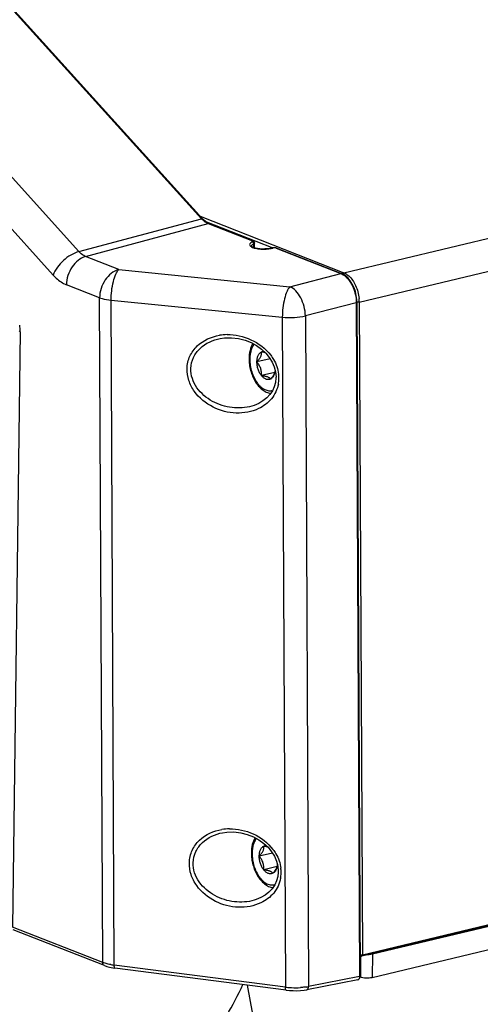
# Paper-space layout 'DRW0010_1_2' of a CAD drawing. Header units: millimetres. Extents: x 0 to 420, y 0 to 297.
# Tile 90 of 171: x 282 to 299, y 129 to 165. Entities that reach past the tile are written whole.
import ezdxf

# ---------------------------------------------------------------- set-up
doc = ezdxf.new("R2010")
doc.units = ezdxf.units.MM
doc.header["$LTSCALE"] = 23.1
doc.layers.get('0').update_dxf_attribs({"linetype": 'CONTINUOUS'})
doc.layers.add('02___PRT_ALL_AXES', color=7, linetype='CONTINUOUS')

psp = doc.layouts.new('DRW0010_1_2')

# ---------------------------------------------------------------- linework, layer by layer
at = {"color": 7, "linetype": 'Continuous'}
for p, q in [((294.0746, 155.579), (374.3442, 174.8031)), ((294.6306, 154.5229), (374.9003, 173.747)), ((281.4769, 165.7982), (288.9487, 157.5271)), ((281.5061, 165.7933), (288.9778, 157.5222)), ((284.5286, 156.3411), (279.5227, 161.8826)), ((283.5987, 155.4969), (278.6072, 161.0224)), ((284.5286, 156.3411), (288.9487, 157.5271)), ((288.894, 157.6157), (294.0746, 155.579)), ((284.7671, 156.1668), (289.1871, 157.3529)), ((289.0659, 157.4396), (291.5147, 156.4769)), ((289.1871, 157.3529), (290.7759, 156.7283)), ((289.2095, 157.352), (290.7983, 156.7274)), ((290.7392, 156.5376), (290.7391, 156.5366)), ((290.8253, 156.4853), (290.8271, 156.6242)), ((290.8542, 156.4765), (290.8565, 156.6525)), ((291.6349, 156.4681), (293.966, 155.5518)), ((291.6573, 156.4672), (293.9884, 155.5509)), ((285.9634, 155.6966), (284.7671, 156.1668)), ((285.9634, 155.6966), (292.1323, 155.0787)), ((292.1323, 155.0787), (293.966, 155.5518)), ((285.2719, 154.6781), (284.0756, 155.1483)), ((285.3834, 130.7294), (285.2719, 154.6781)), ((285.7987, 130.6348), (285.6871, 154.5966)), ((285.6871, 154.5966), (291.856, 153.9787)), ((294.5219, 154.4961), (292.6882, 154.023)), ((294.5219, 154.4961), (294.635, 130.2189)), ((294.5453, 154.51), (294.6584, 130.2328)), ((294.6306, 154.5229), (294.7397, 131.0091)), ((291.856, 153.9787), (291.9684, 129.8415)), ((292.6882, 154.023), (292.8007, 129.8618)), ((282.41, 153.4567), (282.1386, 132.0049)), ((289.6191, 153.2124), (289.6198, 153.2126)), ((291.4172, 152.4793), (290.9418, 152.3654)), ((291.5836, 151.9896), (291.1026, 151.8745)), ((290.7613, 150.7776), (290.7602, 150.7773)), ((289.7021, 135.4061), (289.7027, 135.4062)), ((291.5001, 134.6729), (291.0248, 134.5591)), ((291.6665, 134.1833), (291.1855, 134.0681)), ((290.8442, 132.9712), (290.8431, 132.9709)), ((294.7397, 131.0091), (300.3198, 132.3455)), ((285.3834, 130.7294), (282.1386, 132.0049)), ((294.7159, 130.9641), (300.2959, 132.3005)), ((295.1011, 131.0367), (300.32, 132.2866)), ((285.4451, 130.6177), (282.1582, 131.9097)), ((294.6781, 130.9646), (294.6684, 130.1994)), ((295.1011, 131.0367), (295.0903, 130.1809)), ((291.9684, 129.8415), (285.7987, 130.6348)), ((291.9966, 129.7342), (285.8269, 130.5275)), ((294.635, 130.2189), (292.8007, 129.8618)), ((294.5728, 130.1059), (292.738, 129.7486))]:
    psp.add_line(p, q, dxfattribs=at)
at = {"color": 3, "linetype": 'Continuous'}
for p, q in [((300.3092, 131.4308), (295.0903, 130.1809)), ((294.6684, 130.1994), (294.6559, 130.2043))]:
    psp.add_line(p, q, dxfattribs=at)
at = {"color": 7, "linetype": 'Continuous'}
for points in [[(289.2095, 157.352), (289.1564, 157.3769), (289.0849, 157.4233), (289.0152, 157.4834), (288.9778, 157.5222)], [(290.7439, 156.5309), (290.7406, 156.5348), (290.7391, 156.5371), (290.7392, 156.5376)], [(291.493, 156.4726), (291.4841, 156.4702), (291.408, 156.454), (291.3219, 156.4424), (291.2298, 156.4361), (291.1359, 156.4357), (291.0447, 156.441), (290.9598, 156.4517), (290.8845, 156.4672), (290.8228, 156.4861), (290.7769, 156.5067), (290.7496, 156.5253), (290.7439, 156.5309)], [(290.8565, 156.6526), (290.854, 156.6719), (290.8447, 156.6923), (290.8304, 156.7086), (290.8129, 156.7207), (290.7983, 156.7275)], [(291.6582, 156.4669), (291.6504, 156.4698), (291.6221, 156.477), (291.5914, 156.4808), (291.5597, 156.4816), (291.5287, 156.4794), (291.5003, 156.4744), (291.4929, 156.4725)], [(294.5453, 154.51), (294.5401, 154.6208), (294.5207, 154.7606), (294.4867, 154.9012), (294.4385, 155.0383), (294.3774, 155.1671), (294.3051, 155.2832), (294.2242, 155.3828), (294.1375, 155.4633), (294.0475, 155.5232), (293.9884, 155.5509)], [(289.6192, 153.2124), (289.7747, 153.2349), (290.0251, 153.2407), (290.2736, 153.2115), (290.5122, 153.1506), (290.7301, 153.064), (290.928, 152.9555), (291.1044, 152.828), (291.258, 152.6847), (291.387, 152.5281), (291.4901, 152.3611), (291.5654, 152.1868), (291.6118, 152.0089), (291.6283, 151.8307), (291.628, 151.7948)], [(291.628, 151.7949), (291.6104, 151.6301), (291.5675, 151.4753), (291.4994, 151.3278), (291.4071, 151.1912), (291.2923, 151.0681), (291.1574, 150.961), (291.0045, 150.8715), (290.836, 150.8011), (290.7601, 150.7773)], [(289.7021, 135.4061), (289.8577, 135.4285), (290.1081, 135.4343), (290.3565, 135.4052), (290.5951, 135.3442), (290.813, 135.2577), (291.0109, 135.1491), (291.1874, 135.0216), (291.3409, 134.8783), (291.47, 134.7217), (291.573, 134.5547), (291.6484, 134.3805), (291.6947, 134.2026), (291.7112, 134.0244), (291.7109, 133.9884)], [(291.711, 133.9885), (291.6934, 133.8238), (291.6505, 133.6689), (291.5824, 133.5215), (291.49, 133.3848), (291.3753, 133.2617), (291.2404, 133.1546), (291.0875, 133.0651), (290.9189, 132.9947), (290.8431, 132.9709)], [(294.6587, 130.9676), (294.6677, 130.9647), (294.6799, 130.9624), (294.6921, 130.9616), (294.7043, 130.9621), (294.7159, 130.9641)], [(285.4444, 130.618), (285.5292, 130.5887), (285.6351, 130.5609), (285.748, 130.539), (285.8269, 130.5275)], [(294.5718, 130.1057), (294.5917, 130.1117), (294.6154, 130.1263), (294.6347, 130.1477), (294.649, 130.1757), (294.6568, 130.208), (294.6584, 130.2328)], [(291.9966, 129.7342), (292.1119, 129.7221), (292.2461, 129.7145), (292.3813, 129.7137), (292.514, 129.7197), (292.6406, 129.7327), (292.7383, 129.7487)]]:
    psp.add_lwpolyline(points, dxfattribs=at)
for centre, radius, start, end in [((289.5645, 158.0816), 0.8286, 221.9963, 227.65645), ((291.2872, 157.2861), 0.8441, 284.19516, 285.18079), ((293.2566, 154.5153), 1.3741, 0.31966, 5.95541), ((281.0024, 153.4699), 1.4078, 0.70006, 8.86375), ((281.1178, 153.473), 1.2923, 359.27536, 0.62715), ((289.89, 151.5103), 1.841, 90.80996, 99.27678), ((291.2385, 152.0986), 0.3621, 338.35417, 342.20188), ((291.0399, 152.1001), 0.5549, 345.79202, 348.32453), ((290.505, 151.7779), 1.2261, 0.99905, 7.08207), ((290.5701, 151.7789), 1.161, 349.69474, 358.55018), ((290.557, 151.7793), 1.1741, 358.54348, 0.97417), ((289.9729, 133.7039), 1.841, 90.80996, 99.27678), ((291.3214, 134.2922), 0.3621, 338.35417, 342.20188), ((291.1229, 134.2937), 0.5549, 345.79202, 348.32453), ((290.5879, 133.9716), 1.2261, 0.99905, 7.08207), ((290.653, 133.9725), 1.161, 349.69474, 358.55018), ((290.6399, 133.973), 1.1741, 358.54348, 0.97417), ((286.0998, 133.106), 2.4895, 260.3045, 263.05253), ((280.1009, 134.6135), 11.3424, 329.29534, 335.63582), ((292.2985, 132.5364), 2.7151, 263.01592, 263.832), ((292.4456, 131.6453), 1.8186, 278.35381, 281.26132), ((294.5625, 130.1588), 0.0539, 281.04579, 293.02842), ((292.3223, 132.7673), 2.9472, 263.85515, 267.29461), ((292.3279, 132.7944), 2.9745, 267.21194, 273.49133)]:
    psp.add_arc(centre, radius, start, end, dxfattribs=at)
for points in [[(288.9778, 157.5223), (288.9712, 157.5296), (288.9582, 157.5296), (288.9487, 157.5271)], [(289.0064, 157.4691), (289.0253, 157.4519), (289.0451, 157.4356), (289.0658, 157.4205)], [(289.0658, 157.4205), (289.0852, 157.4064), (289.1054, 157.3934), (289.1263, 157.3817)], [(289.1263, 157.3817), (289.1459, 157.3708), (289.1662, 157.3611), (289.1871, 157.3529)], [(289.2095, 157.352), (289.2025, 157.3547), (289.1943, 157.3548), (289.1871, 157.3529)], [(290.6968, 156.5497), (290.7056, 156.5394), (290.7164, 156.5306), (290.7276, 156.5229)], [(290.7559, 156.5758), (290.7493, 156.5682), (290.7438, 156.5592), (290.741, 156.5495)], [(290.8254, 156.6393), (290.8211, 156.6587), (290.8082, 156.6781), (290.7909, 156.6876)], [(290.8271, 156.6242), (290.8271, 156.6293), (290.8265, 156.6344), (290.8254, 156.6393)], [(291.493, 156.4726), (291.498, 156.4739), (291.5035, 156.4733), (291.5083, 156.4714)], [(291.5495, 156.4778), (291.5356, 156.4769), (291.5217, 156.4751), (291.5083, 156.4714)], [(291.6349, 156.4681), (291.6421, 156.4701), (291.6504, 156.4699), (291.6573, 156.4672)], [(293.9884, 155.5509), (293.9814, 155.5536), (293.9732, 155.5538), (293.966, 155.5518)], [(293.966, 155.5518), (293.9964, 155.5398), (294.0257, 155.5244), (294.0534, 155.5069)], [(294.0746, 155.579), (294.0528, 155.5738), (294.0343, 155.5542), (294.0248, 155.5339)], [(294.5029, 154.7157), (294.5148, 154.6432), (294.5214, 154.5696), (294.5219, 154.4961)], [(294.6306, 154.5229), (294.601, 154.5159), (294.5692, 154.5157), (294.5394, 154.5218)], [(294.6545, 131.0071), (294.6764, 131.0034), (294.699, 131.0032), (294.7211, 131.0059)], [(294.7211, 131.0059), (294.7273, 131.0066), (294.7336, 131.0076), (294.7397, 131.0091)], [(285.4708, 130.6999), (285.4414, 130.7086), (285.4121, 130.7183), (285.3834, 130.7294)], [(294.6079, 130.1278), (294.6013, 130.12), (294.593, 130.1132), (294.5835, 130.1092)]]:
    psp.add_open_spline(points, degree=3, dxfattribs=at)
for points, knots in [([(290.6975, 156.6382), (290.6871, 156.626), (290.6705, 156.5941), (290.6865, 156.5619), (290.6968, 156.5497)], [0, 0, 0, 0, 0.5027685, 1, 1, 1, 1]), ([(290.7783, 156.6925), (290.7696, 156.6886), (290.7405, 156.6743), (290.7125, 156.6557), (290.6975, 156.6382)], [0, 0, 0, 0, 0.2926491, 1, 1, 1, 1]), ([(290.7276, 156.5229), (290.7338, 156.5187), (290.7632, 156.501), (290.7954, 156.4882), (290.8209, 156.4798)], [0, 0, 0, 0, 0.217956, 1, 1, 1, 1]), ([(290.741, 156.5495), (290.7405, 156.5475), (290.7396, 156.5436), (290.7392, 156.5396), (290.7392, 156.5376)], [0, 0, 0, 0, 0.5045586, 1, 1, 1, 1]), ([(290.8271, 156.6242), (290.8194, 156.6207), (290.7937, 156.608), (290.7691, 156.5914), (290.7559, 156.5758)], [0, 0, 0, 0, 0.2922804, 1, 1, 1, 1]), ([(290.7882, 156.7296), (290.7861, 156.7298), (290.782, 156.7297), (290.7779, 156.7289), (290.7759, 156.7283)], [0, 0, 0, 0, 0.4933663, 1, 1, 1, 1]), ([(290.7759, 156.7283), (290.7842, 156.7251), (290.8068, 156.7117), (290.7861, 156.696), (290.7783, 156.6925)], [0, 0, 0, 0, 0.5131992, 1, 1, 1, 1]), ([(290.7909, 156.6876), (290.7889, 156.6888), (290.7848, 156.6907), (290.7805, 156.692), (290.7783, 156.6925)], [0, 0, 0, 0, 0.510895, 1, 1, 1, 1]), ([(290.7983, 156.7274), (290.7967, 156.7281), (290.7934, 156.7291), (290.7899, 156.7295), (290.7882, 156.7296)], [0, 0, 0, 0, 0.4971653, 1, 1, 1, 1]), ([(290.8209, 156.4798), (290.8296, 156.4769), (290.8674, 156.4654), (290.9061, 156.4569), (290.936, 156.4516)], [0, 0, 0, 0, 0.2319871, 1, 1, 1, 1]), ([(290.8383, 156.6298), (290.8366, 156.6288), (290.8329, 156.6268), (290.8291, 156.6251), (290.8271, 156.6242)], [0, 0, 0, 0, 0.4808409, 1, 1, 1, 1]), ([(290.8565, 156.6525), (290.8564, 156.6457), (290.8491, 156.6367), (290.841, 156.6314), (290.8383, 156.6298)], [0, 0, 0, 0, 0.6802333, 1, 1, 1, 1]), ([(290.936, 156.4516), (290.9625, 156.4469), (291.075, 156.4313), (291.1892, 156.4295), (291.2756, 156.4351)], [0, 0, 0, 0, 0.2368141, 1, 1, 1, 1]), ([(291.2756, 156.4351), (291.2952, 156.4364), (291.3686, 156.4426), (291.4417, 156.4545), (291.4942, 156.4677)], [0, 0, 0, 0, 0.2654591, 1, 1, 1, 1]), ([(291.6349, 156.4681), (291.6293, 156.4703), (291.6015, 156.4781), (291.5722, 156.4793), (291.5495, 156.4778)], [0, 0, 0, 0, 0.2097688, 1, 1, 1, 1]), ([(284.5286, 156.3411), (284.3212, 156.2866), (283.9461, 156.0482), (283.6722, 155.6979), (283.5987, 155.4969)], [0, 0, 0, 0, 0.5006255, 1, 1, 1, 1]), ([(284.7671, 156.1668), (284.5699, 156.1133), (284.2141, 155.8059), (284.0784, 155.3739), (284.0756, 155.1483)], [0, 0, 0, 0, 0.4752636, 1, 1, 1, 1]), ([(284.7671, 156.1668), (284.7458, 156.1751), (284.6562, 156.2178), (284.5794, 156.2843), (284.5286, 156.3411)], [0, 0, 0, 0, 0.2305425, 1, 1, 1, 1]), ([(283.5987, 155.4969), (283.6347, 155.457), (283.7735, 155.3164), (283.9415, 155.201), (284.0756, 155.1483)], [0, 0, 0, 0, 0.2718908, 1, 1, 1, 1]), ([(285.9634, 155.6966), (285.7663, 155.6431), (285.4105, 155.3356), (285.2747, 154.9036), (285.2719, 154.6781)], [0, 0, 0, 0, 0.4752569, 1, 1, 1, 1]), ([(285.6871, 154.5966), (285.6878, 154.8206), (285.7244, 155.1413), (285.8392, 155.506), (285.9166, 155.6504), (285.9634, 155.6966)], [0, 0, 0, 0, 0.5843875, 0.8284319, 1, 1, 1, 1]), ([(294.0534, 155.5069), (294.0674, 155.498), (294.1251, 155.4581), (294.1763, 155.4091), (294.2117, 155.3689)], [0, 0, 0, 0, 0.2365059, 1, 1, 1, 1]), ([(294.0746, 155.579), (294.0894, 155.5732), (294.1513, 155.5451), (294.2074, 155.5051), (294.2464, 155.4708)], [0, 0, 0, 0, 0.2349029, 1, 1, 1, 1]), ([(294.2464, 155.4708), (294.354, 155.3761), (294.5268, 155.1147), (294.6068, 154.8171), (294.6232, 154.6578)], [0, 0, 0, 0, 0.4723494, 1, 1, 1, 1]), ([(292.1323, 155.0787), (292.0855, 155.0326), (292.0081, 154.8881), (291.8933, 154.5234), (291.8567, 154.2028), (291.856, 153.9787)], [0, 0, 0, 0, 0.1715703, 0.4156183, 1, 1, 1, 1]), ([(292.6882, 154.023), (292.6823, 154.2488), (292.596, 154.5817), (292.3637, 154.9267), (292.2108, 155.0462), (292.1323, 155.0787)], [0, 0, 0, 0, 0.5462258, 0.7946113, 1, 1, 1, 1]), ([(294.2117, 155.3689), (294.2486, 155.3269), (294.3907, 155.1323), (294.4731, 154.8974), (294.5029, 154.7157)], [0, 0, 0, 0, 0.2330702, 1, 1, 1, 1]), ([(285.2719, 154.6781), (285.3006, 154.6679), (285.4361, 154.6274), (285.5767, 154.6067), (285.6871, 154.5966)], [0, 0, 0, 0, 0.2155412, 1, 1, 1, 1]), ([(294.5453, 154.51), (294.5453, 154.5086), (294.5406, 154.4996), (294.5297, 154.4978), (294.5219, 154.4961)], [0, 0, 0, 0, 0.1502465, 1, 1, 1, 1]), ([(291.856, 153.9787), (291.9999, 153.9655), (292.2793, 153.9613), (292.5575, 153.9933), (292.6882, 154.023)], [0, 0, 0, 0, 0.5189391, 1, 1, 1, 1]), ([(282.41, 153.4567), (282.4051, 153.4586), (282.3919, 153.4645), (282.3764, 153.4764), (282.3765, 153.4865)], [0, 0, 0, 0, 0.3444013, 1, 1, 1, 1]), ([(288.4236, 152.1277), (288.4276, 152.2812), (288.498, 152.5865), (288.8576, 153.0831), (289.2997, 153.2789), (289.5932, 153.3272)], [0, 0, 0, 0, 0.2555767, 0.5047255, 1, 1, 1, 1]), ([(289.864, 153.3511), (290.157, 153.3554), (290.7593, 153.2276), (291.2539, 152.8491), (291.4363, 152.6084)], [0, 0, 0, 0, 0.4924906, 1, 1, 1, 1]), ([(288.5613, 152.1311), (288.5651, 152.2679), (288.6308, 152.541), (288.9604, 152.983), (289.355, 153.1611), (289.6191, 153.2124)], [0, 0, 0, 0, 0.2532012, 0.502029, 1, 1, 1, 1]), ([(290.7916, 153.0304), (290.7453, 152.9539), (290.6954, 152.8225), (290.6627, 152.6367), (290.6569, 152.5374), (290.6566, 152.4867)], [0, 0, 0, 0, 0.4739224, 0.7311585, 1, 1, 1, 1]), ([(290.8408, 153.0033), (290.815, 152.9707), (290.7689, 152.8955), (290.7205, 152.7664), (290.6905, 152.62), (290.6837, 152.5168), (290.6834, 152.4636)], [0, 0, 0, 0, 0.2184534, 0.4589039, 0.7204935, 1, 1, 1, 1]), ([(290.9418, 152.3654), (290.9421, 152.4069), (290.9491, 152.486), (290.9768, 152.5787), (291.0099, 152.6409), (291.0384, 152.6793), (291.0711, 152.7103), (291.0957, 152.7259), (291.1084, 152.7322)], [0, 0, 0, 0, 0.2950943, 0.5608676, 0.6815457, 0.7941714, 0.8997419, 1, 1, 1, 1]), ([(290.9418, 152.3654), (290.9698, 152.3969), (291.0093, 152.4446), (291.0536, 152.5114), (291.0795, 152.5598), (291.0975, 152.6067), (291.1078, 152.6512), (291.1112, 152.6928), (291.1098, 152.7194), (291.1084, 152.7322)], [0, 0, 0, 0, 0.3038691, 0.4462964, 0.5786942, 0.6991809, 0.8080263, 0.9073938, 1, 1, 1, 1]), ([(291.1084, 152.7322), (291.1205, 152.7381), (291.146, 152.7475), (291.173, 152.7512), (291.1865, 152.7516)], [0, 0, 0, 0, 0.5003234, 1, 1, 1, 1]), ([(291.1084, 152.7322), (291.1189, 152.7306), (291.1598, 152.7245), (291.2004, 152.7172), (291.2303, 152.7106)], [0, 0, 0, 0, 0.258408, 1, 1, 1, 1]), ([(291.4363, 152.6084), (291.4741, 152.5584), (291.6121, 152.3534), (291.6991, 152.1122), (291.7218, 151.9291)], [0, 0, 0, 0, 0.2536592, 1, 1, 1, 1]), ([(290.6566, 152.4867), (290.6561, 152.415), (290.6657, 152.2698), (290.709, 152.0559), (290.7794, 151.8506), (290.8742, 151.6625), (290.9903, 151.4992), (291.1241, 151.3676), (291.2503, 151.2882), (291.3557, 151.2488), (291.4093, 151.2374), (291.436, 151.2339)], [0, 0, 0, 0, 0.1355105, 0.2737903, 0.411244, 0.5444034, 0.6704902, 0.7879784, 0.8970633, 0.9491458, 1, 1, 1, 1]), ([(290.6834, 152.4636), (290.6828, 152.388), (290.6946, 152.235), (290.7462, 152.0115), (290.8289, 151.8017), (290.9218, 151.6451), (291.008, 151.5383), (291.0949, 151.4512), (291.1906, 151.3833), (291.2918, 151.3428), (291.3652, 151.3273), (291.4375, 151.3264), (291.484, 151.3355), (291.5062, 151.3424)], [0, 0, 0, 0, 0.1449044, 0.2930553, 0.4386242, 0.5761294, 0.6405206, 0.7014373, 0.8120554, 0.862312, 0.9097766, 0.9553075, 1, 1, 1, 1]), ([(291.1026, 151.8745), (291.0769, 151.9069), (291.0307, 151.9797), (290.9804, 152.1011), (290.9488, 152.2315), (290.9415, 152.3212), (290.9418, 152.3654)], [0, 0, 0, 0, 0.2364588, 0.4889568, 0.7471889, 1, 1, 1, 1]), ([(291.1026, 151.8745), (291.1058, 151.9171), (291.1066, 151.9822), (291.0945, 152.0687), (291.0775, 152.1335), (291.0526, 152.1964), (291.0102, 152.276), (290.9702, 152.3307), (290.9418, 152.3654)], [0, 0, 0, 0, 0.2415002, 0.3656489, 0.491814, 0.619211, 0.7468352, 1, 1, 1, 1]), ([(291.002, 150.685), (290.7544, 150.5668), (290.1776, 150.4641), (289.3299, 150.6843), (288.7408, 151.1634), (288.4666, 151.6891), (288.4197, 151.9839), (288.4236, 152.1277)], [0, 0, 0, 0, 0.2394702, 0.4891299, 0.7456598, 0.8743792, 1, 1, 1, 1]), ([(290.7601, 150.7773), (290.5306, 150.7117), (290.0323, 150.6798), (289.3182, 150.9018), (288.8249, 151.3157), (288.5961, 151.7615), (288.5578, 152.0098), (288.5613, 152.1311)], [0, 0, 0, 0, 0.2438055, 0.4948191, 0.7492254, 0.8760608, 1, 1, 1, 1]), ([(291.4299, 151.7502), (291.4247, 151.7573), (291.4123, 151.7717), (291.3885, 151.7914), (291.3574, 151.8099), (291.3185, 151.8268), (291.2721, 151.8416), (291.1997, 151.8593), (291.1422, 151.8688), (291.1026, 151.8745)], [0, 0, 0, 0, 0.0735998, 0.1580963, 0.2577819, 0.3758384, 0.5124929, 0.6648339, 1, 1, 1, 1]), ([(291.4299, 151.7502), (291.4176, 151.7442), (291.3916, 151.7347), (291.3502, 151.7292), (291.3075, 151.7327), (291.2644, 151.7451), (291.2215, 151.7659), (291.1637, 151.8057), (291.1257, 151.8453), (291.1026, 151.8745)], [0, 0, 0, 0, 0.1085176, 0.2169395, 0.328435, 0.4457202, 0.5707788, 0.7047736, 1, 1, 1, 1]), ([(291.5751, 151.965), (291.5601, 151.9271), (291.5276, 151.8719), (291.4753, 151.8028), (291.4454, 151.7677), (291.4299, 151.7502)], [0, 0, 0, 0, 0.4696541, 0.7300863, 1, 1, 1, 1]), ([(291.5778, 151.9639), (291.5716, 151.9393), (291.5563, 151.8929), (291.523, 151.8312), (291.4813, 151.7823), (291.4474, 151.7588), (291.4299, 151.7502)], [0, 0, 0, 0, 0.2847203, 0.5446388, 0.7812608, 1, 1, 1, 1]), ([(291.5949, 152.0742), (291.5944, 152.0668), (291.592, 152.0378), (291.5877, 152.009), (291.5833, 151.9878)], [0, 0, 0, 0, 0.2561895, 1, 1, 1, 1]), ([(291.7124, 151.5712), (291.6773, 151.3784), (291.5018, 151.0078), (291.1768, 150.7684), (291.002, 150.685)], [0, 0, 0, 0, 0.502885, 1, 1, 1, 1]), ([(288.5066, 134.3214), (288.5106, 134.4748), (288.581, 134.7801), (288.9405, 135.2767), (289.3827, 135.4726), (289.6762, 135.5208)], [0, 0, 0, 0, 0.2555767, 0.5047255, 1, 1, 1, 1]), ([(289.9469, 135.5447), (290.24, 135.5491), (290.8423, 135.4212), (291.3368, 135.0428), (291.5192, 134.802)], [0, 0, 0, 0, 0.4924906, 1, 1, 1, 1]), ([(288.6442, 134.3248), (288.648, 134.4615), (288.7138, 134.7346), (289.0434, 135.1767), (289.4379, 135.3548), (289.7021, 135.4061)], [0, 0, 0, 0, 0.2532012, 0.502029, 1, 1, 1, 1]), ([(290.8745, 135.224), (290.8283, 135.1475), (290.7784, 135.0161), (290.7457, 134.8303), (290.7398, 134.731), (290.7395, 134.6803)], [0, 0, 0, 0, 0.4739224, 0.7311585, 1, 1, 1, 1]), ([(290.9238, 135.197), (290.8979, 135.1644), (290.8519, 135.0891), (290.8034, 134.96), (290.7735, 134.8136), (290.7667, 134.7104), (290.7663, 134.6572)], [0, 0, 0, 0, 0.2184534, 0.4589039, 0.7204935, 1, 1, 1, 1]), ([(291.0248, 134.5591), (291.0251, 134.6006), (291.0321, 134.6796), (291.0597, 134.7724), (291.0928, 134.8345), (291.1214, 134.873), (291.154, 134.904), (291.1787, 134.9196), (291.1913, 134.9258)], [0, 0, 0, 0, 0.2950943, 0.5608676, 0.6815457, 0.7941714, 0.8997419, 1, 1, 1, 1]), ([(291.0248, 134.5591), (291.0527, 134.5905), (291.0922, 134.6382), (291.1366, 134.705), (291.1624, 134.7534), (291.1805, 134.8003), (291.1907, 134.8448), (291.1941, 134.8864), (291.1927, 134.913), (291.1913, 134.9258)], [0, 0, 0, 0, 0.3038691, 0.4462964, 0.5786942, 0.6991809, 0.8080263, 0.9073938, 1, 1, 1, 1]), ([(291.1913, 134.9258), (291.2034, 134.9317), (291.229, 134.9412), (291.2559, 134.9448), (291.2694, 134.9453)], [0, 0, 0, 0, 0.5003234, 1, 1, 1, 1]), ([(291.1913, 134.9258), (291.2019, 134.9243), (291.2427, 134.9181), (291.2834, 134.9108), (291.3133, 134.9042)], [0, 0, 0, 0, 0.258408, 1, 1, 1, 1]), ([(290.7395, 134.6803), (290.739, 134.6086), (290.7487, 134.4635), (290.7919, 134.2495), (290.8623, 134.0442), (290.9572, 133.8561), (291.0732, 133.6929), (291.2071, 133.5612), (291.3333, 133.4818), (291.4387, 133.4424), (291.4922, 133.431), (291.5189, 133.4275)], [0, 0, 0, 0, 0.1355105, 0.2737903, 0.411244, 0.5444034, 0.6704902, 0.7879784, 0.8970633, 0.9491458, 1, 1, 1, 1]), ([(290.7663, 134.6572), (290.7658, 134.5817), (290.7776, 134.4287), (290.8291, 134.2051), (290.9118, 133.9953), (291.0048, 133.8387), (291.091, 133.7319), (291.1778, 133.6448), (291.2735, 133.577), (291.3747, 133.5364), (291.4482, 133.521), (291.5204, 133.52), (291.5669, 133.5292), (291.5892, 133.536)], [0, 0, 0, 0, 0.1449044, 0.2930553, 0.4386242, 0.5761294, 0.6405206, 0.7014373, 0.8120554, 0.862312, 0.9097766, 0.9553075, 1, 1, 1, 1]), ([(291.1855, 134.0681), (291.1598, 134.1005), (291.1137, 134.1734), (291.0633, 134.2947), (291.0318, 134.4251), (291.0245, 134.5148), (291.0248, 134.5591)], [0, 0, 0, 0, 0.2364588, 0.4889568, 0.7471889, 1, 1, 1, 1]), ([(291.1855, 134.0681), (291.1888, 134.1107), (291.1895, 134.1759), (291.1774, 134.2623), (291.1605, 134.3272), (291.1355, 134.3901), (291.0931, 134.4696), (291.0532, 134.5244), (291.0248, 134.5591)], [0, 0, 0, 0, 0.2415002, 0.3656489, 0.491814, 0.619211, 0.7468352, 1, 1, 1, 1]), ([(291.5192, 134.802), (291.5571, 134.7521), (291.695, 134.547), (291.782, 134.3058), (291.8047, 134.1227)], [0, 0, 0, 0, 0.2536592, 1, 1, 1, 1]), ([(291.085, 132.8786), (290.8374, 132.7605), (290.2605, 132.6578), (289.4128, 132.8779), (288.8238, 133.357), (288.5495, 133.8828), (288.5027, 134.1775), (288.5066, 134.3214)], [0, 0, 0, 0, 0.2394702, 0.4891299, 0.7456598, 0.8743792, 1, 1, 1, 1]), ([(290.8431, 132.9709), (290.6135, 132.9054), (290.1153, 132.8734), (289.4011, 133.0955), (288.9078, 133.5093), (288.679, 133.9551), (288.6408, 134.2035), (288.6442, 134.3248)], [0, 0, 0, 0, 0.2438055, 0.4948191, 0.7492254, 0.8760608, 1, 1, 1, 1]), ([(291.658, 134.1586), (291.643, 134.1207), (291.6106, 134.0655), (291.5582, 133.9964), (291.5284, 133.9614), (291.5128, 133.9438)], [0, 0, 0, 0, 0.4696541, 0.7300863, 1, 1, 1, 1]), ([(291.6608, 134.1575), (291.6545, 134.1329), (291.6392, 134.0866), (291.606, 134.0249), (291.5642, 133.9759), (291.5303, 133.9524), (291.5128, 133.9438)], [0, 0, 0, 0, 0.2847203, 0.5446388, 0.7812608, 1, 1, 1, 1]), ([(291.6778, 134.2679), (291.6773, 134.2604), (291.6749, 134.2314), (291.6707, 134.2026), (291.6663, 134.1814)], [0, 0, 0, 0, 0.2561895, 1, 1, 1, 1]), ([(291.7953, 133.7648), (291.7602, 133.572), (291.5847, 133.2014), (291.2598, 132.9621), (291.085, 132.8786)], [0, 0, 0, 0, 0.502885, 1, 1, 1, 1]), ([(291.5128, 133.9438), (291.5076, 133.9509), (291.4952, 133.9653), (291.4714, 133.985), (291.4403, 134.0036), (291.4014, 134.0204), (291.3551, 134.0352), (291.2826, 134.0529), (291.2251, 134.0624), (291.1855, 134.0681)], [0, 0, 0, 0, 0.0735998, 0.1580963, 0.2577819, 0.3758384, 0.5124929, 0.6648339, 1, 1, 1, 1]), ([(291.5128, 133.9438), (291.5005, 133.9378), (291.4746, 133.9283), (291.4332, 133.9228), (291.3905, 133.9264), (291.3473, 133.9387), (291.3044, 133.9596), (291.2467, 133.9994), (291.2087, 134.0389), (291.1855, 134.0681)], [0, 0, 0, 0, 0.1085176, 0.2169395, 0.328435, 0.4457202, 0.5707788, 0.7047736, 1, 1, 1, 1]), ([(294.7397, 131.0091), (294.7397, 131.0037), (294.7386, 130.9867), (294.7277, 130.9669), (294.7159, 130.9642)], [0, 0, 0, 0, 0.3110347, 1, 1, 1, 1]), ([(294.9427, 131.0182), (294.957, 131.0185), (295.0101, 131.0208), (295.0633, 131.0276), (295.1011, 131.0367)], [0, 0, 0, 0, 0.268034, 1, 1, 1, 1]), ([(285.4444, 130.618), (285.4254, 130.6255), (285.3911, 130.6597), (285.3831, 130.7055), (285.3834, 130.7294)], [0, 0, 0, 0, 0.460977, 1, 1, 1, 1]), ([(285.6806, 130.6521), (285.6618, 130.6553), (285.5913, 130.6683), (285.5213, 130.6849), (285.4708, 130.6999)], [0, 0, 0, 0, 0.2654029, 1, 1, 1, 1]), ([(285.8269, 130.5276), (285.8142, 130.5292), (285.7976, 130.5759), (285.7979, 130.6094), (285.7987, 130.6348)], [0, 0, 0, 0, 0.3344277, 1, 1, 1, 1]), ([(294.635, 130.2189), (294.6349, 130.2098), (294.6329, 130.1781), (294.6225, 130.1455), (294.6079, 130.1278)], [0, 0, 0, 0, 0.2830776, 1, 1, 1, 1]), ([(294.6584, 130.2328), (294.6584, 130.2314), (294.6537, 130.2224), (294.6428, 130.2207), (294.635, 130.2189)], [0, 0, 0, 0, 0.1502081, 1, 1, 1, 1]), ([(291.9966, 129.7343), (291.9839, 129.7359), (291.9674, 129.7826), (291.9676, 129.8161), (291.9684, 129.8415)], [0, 0, 0, 0, 0.3345363, 1, 1, 1, 1]), ([(292.7098, 129.846), (292.6938, 129.8437), (292.6271, 129.8346), (292.56, 129.8286), (292.509, 129.8254)], [0, 0, 0, 0, 0.2405077, 1, 1, 1, 1]), ([(292.7383, 129.7487), (292.7473, 129.7505), (292.7892, 129.7724), (292.8001, 129.8258), (292.8007, 129.8618)], [0, 0, 0, 0, 0.2033317, 1, 1, 1, 1])]:
    psp.add_open_spline(points, degree=3, knots=knots, dxfattribs=at)
at = {"color": 3, "linetype": 'Continuous'}
psp.add_open_spline([(295.0903, 130.1809), (295.0187, 130.1638), (294.9059, 130.1577), (294.7645, 130.1717), (294.6973, 130.188), (294.6684, 130.1994)], degree=3, knots=[0, 0, 0, 0, 0.5177418, 0.7813831, 1, 1, 1, 1], dxfattribs=at)
at = {"layer": '02___PRT_ALL_AXES', "color": 7, "linetype": 'Continuous'}
psp.add_line((291.1818, 126.7306), (290.606, 129.913), dxfattribs=at)

doc.saveas('drawing.dxf')
